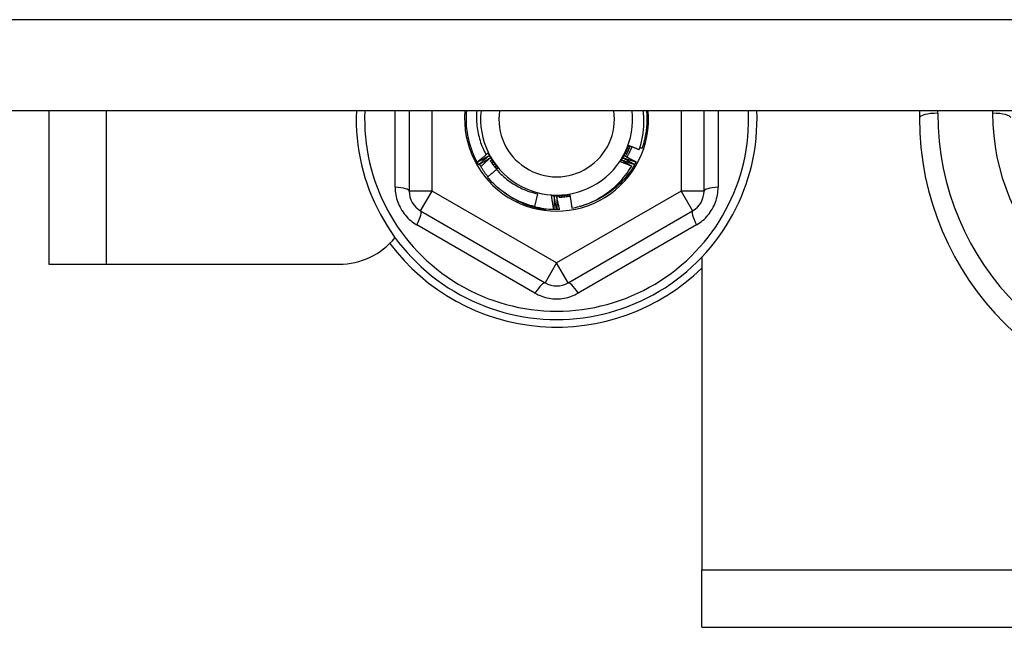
# Model space of a CAD drawing. Header units: inches. Extents: x 56.1 to 140.1, y 34.7 to 67.
# Tile 20 of 60: x 79 to 80.7, y 40.1 to 41.2. Entities that reach past the tile are written whole.
import ezdxf

# ---------------------------------------------------------------- set-up
doc = ezdxf.new("R2010")
doc.units = ezdxf.units.IN
doc.header["$MEASUREMENT"] = 0
doc.layers.add('Visible Edges(ANSI)', color=7, linetype='Continuous', lineweight=25)
doc.layers.add('Visible Tangent Edges(ANSI)', color=7, linetype='Continuous', lineweight=25)

msp = doc.modelspace()

# ---------------------------------------------------------------- linework, layer by layer
at = {"layer": 'Visible Edges(ANSI)'}
for p, q in [((97.1967, 41.0071), (75.5628, 41.0071)), ((79.0628, 41.0071), (79.0628, 40.7429)), ((79.6839, 41.0071), (79.6839, 40.869)), ((80.1917, 40.869), (80.1917, 41.0071)), ((80.5628, 41.0071), (80.5628, 40.9948)), ((79.8012, 40.9185), (79.801, 40.9188)), ((79.8037, 40.914), (79.8035, 40.9144)), ((80.0722, 40.9147), (80.072, 40.9143)), ((80.0747, 40.9192), (80.0745, 40.9188)), ((79.8347, 40.9067), (79.8357, 40.9079)), ((79.9051, 40.8641), (79.8995, 40.8421)), ((79.7035, 40.8349), (79.9181, 40.711)), ((79.9183, 40.8386), (79.9181, 40.8366)), ((79.9331, 40.8374), (79.9328, 40.8374)), ((79.9382, 40.8373), (79.9378, 40.8373)), ((79.9433, 40.8374), (79.9429, 40.8374)), ((79.9575, 40.711), (80.1721, 40.8349)), ((80.1878, 40.7549), (80.1878, 40.2169)), ((79.0628, 40.7429), (79.1618, 40.7429)), ((79.1618, 40.7429), (79.5628, 40.7429)), ((80.1878, 40.1179), (80.1878, 40.2169)), ((80.1878, 40.1179), (82.9378, 40.1179))]:
    msp.add_line(p, q, dxfattribs=at)
at = {"layer": 'Visible Edges(ANSI)', "flags": 128}
for points in [[(79.801, 40.9188), (79.7993, 40.9222), (79.7976, 40.9256), (79.796, 40.9291), (79.7944, 40.9326), (79.793, 40.9361), (79.7917, 40.9397), (79.7904, 40.9433), (79.7892, 40.9469), (79.7882, 40.9505), (79.7872, 40.9542), (79.7863, 40.9579), (79.7855, 40.9616), (79.7847, 40.9654), (79.7841, 40.9691), (79.7836, 40.9729), (79.7831, 40.9767), (79.7828, 40.9805), (79.7825, 40.9843), (79.7824, 40.9881), (79.7823, 40.9919), (79.7823, 40.9957), (79.7824, 40.9995), (79.7826, 41.0033), (79.7829, 41.0071)], [(79.8001, 41.0071), (79.7999, 41.0039), (79.7997, 41.0006), (79.7997, 40.9974), (79.7997, 40.9941), (79.7998, 40.9909), (79.8, 40.9876), (79.8002, 40.9844), (79.8006, 40.9812), (79.801, 40.9779), (79.8015, 40.9747), (79.802, 40.9715), (79.8027, 40.9683), (79.8034, 40.9651), (79.8042, 40.962), (79.805, 40.9589), (79.8059, 40.9558), (79.8069, 40.9527), (79.808, 40.9496), (79.8092, 40.9466), (79.8104, 40.9436), (79.8117, 40.9406), (79.813, 40.9377), (79.8145, 40.9347), (79.816, 40.9319)], [(80.0802, 40.9404), (80.0811, 40.9431), (80.0819, 40.9458), (80.0827, 40.9485), (80.0834, 40.9512), (80.0841, 40.954), (80.0847, 40.9567), (80.0853, 40.9595), (80.0858, 40.9623), (80.0863, 40.965), (80.0867, 40.9678), (80.0871, 40.9706), (80.0874, 40.9734), (80.0877, 40.9762), (80.0879, 40.979), (80.088, 40.9818), (80.0881, 40.9846), (80.0882, 40.9874), (80.0882, 40.9902), (80.0881, 40.9931), (80.088, 40.9959), (80.0879, 40.9987), (80.0877, 41.0015), (80.0874, 41.0043), (80.0871, 41.0071)], [(80.0927, 41.0071), (80.0929, 41.0044), (80.0931, 41.0017), (80.0932, 40.999), (80.0933, 40.9962), (80.0933, 40.9935), (80.0933, 40.9908), (80.0932, 40.9881), (80.0931, 40.9854), (80.093, 40.9827), (80.0928, 40.98), (80.0925, 40.9773), (80.0922, 40.9746), (80.0919, 40.9719), (80.0915, 40.9692), (80.0911, 40.9665), (80.0906, 40.9638), (80.09, 40.9612), (80.0895, 40.9585), (80.0888, 40.9559), (80.0882, 40.9532), (80.0875, 40.9506), (80.0867, 40.948), (80.0859, 40.9454), (80.085, 40.9428)], [(80.0475, 40.9195), (80.0481, 40.9207), (80.0486, 40.9218), (80.0492, 40.923), (80.0498, 40.9242), (80.0504, 40.9253), (80.051, 40.9265), (80.0516, 40.9277), (80.0522, 40.9288), (80.0528, 40.93), (80.0534, 40.9312), (80.054, 40.9324), (80.0546, 40.9335), (80.0552, 40.9347), (80.0558, 40.9359), (80.0564, 40.937), (80.057, 40.9382), (80.0576, 40.9394), (80.0582, 40.9406), (80.0588, 40.9417), (80.0594, 40.9429), (80.06, 40.9441), (80.0605, 40.9452), (80.0611, 40.9464), (80.0617, 40.9476)], [(80.0475, 40.9195), (80.0482, 40.9206), (80.0489, 40.9217), (80.0496, 40.9228), (80.0503, 40.9239), (80.051, 40.925), (80.0517, 40.9262), (80.0523, 40.9273), (80.053, 40.9285), (80.0536, 40.9296), (80.0542, 40.9308), (80.0548, 40.9319), (80.0554, 40.9331), (80.056, 40.9343), (80.0566, 40.9355), (80.0572, 40.9366), (80.0577, 40.9378), (80.0583, 40.939), (80.0588, 40.9402), (80.0593, 40.9415), (80.0598, 40.9427), (80.0603, 40.9439), (80.0608, 40.9451), (80.0613, 40.9463), (80.0617, 40.9476)], [(80.0617, 40.9476), (80.0625, 40.9473), (80.0633, 40.947), (80.064, 40.9467), (80.0648, 40.9464), (80.0656, 40.946), (80.0663, 40.9457), (80.0671, 40.9454), (80.0679, 40.9451), (80.0686, 40.9448), (80.0694, 40.9445), (80.0702, 40.9442), (80.0709, 40.9439), (80.0717, 40.9436), (80.0725, 40.9434), (80.0732, 40.9431), (80.074, 40.9428), (80.0748, 40.9425), (80.0756, 40.9422), (80.0763, 40.9419), (80.0771, 40.9416), (80.0779, 40.9413), (80.0786, 40.941), (80.0794, 40.9407), (80.0802, 40.9404)], [(79.801, 40.9188), (79.8018, 40.9195), (79.8025, 40.9201), (79.8032, 40.9207), (79.804, 40.9213), (79.8047, 40.9219), (79.8055, 40.9225), (79.8062, 40.9232), (79.807, 40.9238), (79.8077, 40.9244), (79.8084, 40.925), (79.8092, 40.9256), (79.8099, 40.9262), (79.8107, 40.9268), (79.8114, 40.9274), (79.8122, 40.928), (79.8129, 40.9286), (79.8137, 40.9292), (79.8144, 40.9298), (79.8152, 40.9304), (79.8159, 40.931), (79.8167, 40.9316), (79.8174, 40.9322), (79.8182, 40.9328), (79.8189, 40.9334)], [(79.816, 40.9319), (79.8161, 40.932), (79.8163, 40.9321), (79.8164, 40.9322), (79.8166, 40.9323), (79.8167, 40.9324), (79.8168, 40.9325), (79.817, 40.9326), (79.8171, 40.9328), (79.8173, 40.9329), (79.8174, 40.933), (79.8176, 40.9331), (79.8177, 40.9332), (79.8178, 40.9333), (79.818, 40.9334), (79.8181, 40.9335), (79.8183, 40.9337), (79.8184, 40.9338), (79.8186, 40.9339), (79.8187, 40.934), (79.8189, 40.9341), (79.819, 40.9342), (79.8191, 40.9343), (79.8193, 40.9344), (79.8194, 40.9346)], [(79.8189, 40.9334), (79.8188, 40.9334), (79.8187, 40.9333), (79.8186, 40.9332), (79.8185, 40.9332), (79.8183, 40.9331), (79.8182, 40.933), (79.8181, 40.933), (79.818, 40.9329), (79.8178, 40.9328), (79.8177, 40.9328), (79.8176, 40.9327), (79.8175, 40.9326), (79.8173, 40.9326), (79.8172, 40.9325), (79.8171, 40.9324), (79.817, 40.9324), (79.8169, 40.9323), (79.8167, 40.9322), (79.8166, 40.9322), (79.8165, 40.9321), (79.8164, 40.9321), (79.8162, 40.932), (79.8161, 40.9319), (79.816, 40.9319)], [(79.8194, 40.9346), (79.8201, 40.9335), (79.8209, 40.9324), (79.8216, 40.9313), (79.8223, 40.9302), (79.823, 40.9291), (79.8237, 40.928), (79.8244, 40.9269), (79.8252, 40.9258), (79.8259, 40.9247), (79.8266, 40.9236), (79.8273, 40.9225), (79.828, 40.9214), (79.8287, 40.9203), (79.8295, 40.9192), (79.8302, 40.9181), (79.8309, 40.917), (79.8316, 40.9159), (79.8323, 40.9148), (79.833, 40.9137), (79.8338, 40.9126), (79.8345, 40.9115), (79.8352, 40.9104), (79.8359, 40.9093), (79.8366, 40.9082)], [(79.8194, 40.9346), (79.82, 40.9334), (79.8206, 40.9322), (79.8212, 40.931), (79.8218, 40.9299), (79.8225, 40.9287), (79.8231, 40.9276), (79.8238, 40.9264), (79.8245, 40.9253), (79.8251, 40.9242), (79.8258, 40.9231), (79.8265, 40.922), (79.8272, 40.9209), (79.828, 40.9198), (79.8287, 40.9187), (79.8294, 40.9176), (79.8302, 40.9165), (79.831, 40.9154), (79.8317, 40.9144), (79.8325, 40.9133), (79.8333, 40.9123), (79.8341, 40.9112), (79.835, 40.9102), (79.8358, 40.9092), (79.8366, 40.9082)], [(80.0567, 40.9335), (80.0568, 40.9335), (80.0568, 40.9335), (80.0569, 40.9334), (80.057, 40.9334), (80.0571, 40.9333), (80.0571, 40.9333), (80.0572, 40.9333), (80.0573, 40.9332), (80.0574, 40.9332), (80.0574, 40.9332), (80.0575, 40.9331), (80.0576, 40.9331), (80.0577, 40.9331), (80.0577, 40.933), (80.0578, 40.933), (80.0579, 40.933), (80.058, 40.9329), (80.058, 40.9329), (80.0581, 40.9329), (80.0582, 40.9328), (80.0583, 40.9328), (80.0583, 40.9328), (80.0584, 40.9327), (80.0585, 40.9327)], [(80.0586, 40.933), (80.0586, 40.933), (80.0585, 40.9331), (80.0584, 40.9331), (80.0583, 40.9331), (80.0582, 40.9331), (80.0581, 40.9331), (80.0581, 40.9332), (80.058, 40.9332), (80.0579, 40.9332), (80.0578, 40.9332), (80.0577, 40.9332), (80.0577, 40.9333), (80.0576, 40.9333), (80.0575, 40.9333), (80.0574, 40.9333), (80.0573, 40.9333), (80.0573, 40.9334), (80.0572, 40.9334), (80.0571, 40.9334), (80.057, 40.9334), (80.0569, 40.9335), (80.0569, 40.9335), (80.0568, 40.9335), (80.0567, 40.9335)], [(80.0584, 40.9326), (80.0587, 40.9331), (80.059, 40.9337), (80.0593, 40.9343), (80.0595, 40.9348), (80.0598, 40.9354), (80.0601, 40.936), (80.0603, 40.9366), (80.0606, 40.9371), (80.0609, 40.9377), (80.0611, 40.9383), (80.0614, 40.9389), (80.0616, 40.9395), (80.0619, 40.94), (80.0621, 40.9406), (80.0624, 40.9412), (80.0626, 40.9418), (80.0628, 40.9424), (80.0631, 40.943), (80.0633, 40.9435), (80.0635, 40.9441), (80.0638, 40.9447), (80.064, 40.9453), (80.0642, 40.9459), (80.0644, 40.9465)], [(80.0586, 40.9375), (80.0587, 40.9374), (80.0587, 40.9374), (80.0588, 40.9374), (80.0589, 40.9373), (80.059, 40.9373), (80.059, 40.9373), (80.0591, 40.9372), (80.0592, 40.9372), (80.0593, 40.9372), (80.0593, 40.9371), (80.0594, 40.9371), (80.0595, 40.9371), (80.0596, 40.937), (80.0596, 40.937), (80.0597, 40.937), (80.0598, 40.937), (80.0599, 40.9369), (80.0599, 40.9369), (80.06, 40.9369), (80.0601, 40.9368), (80.0602, 40.9368), (80.0602, 40.9368), (80.0603, 40.9367), (80.0604, 40.9367)], [(80.0605, 40.937), (80.0605, 40.937), (80.0604, 40.9371), (80.0603, 40.9371), (80.0602, 40.9371), (80.0601, 40.9371), (80.06, 40.9371), (80.06, 40.9371), (80.0599, 40.9372), (80.0598, 40.9372), (80.0597, 40.9372), (80.0596, 40.9372), (80.0596, 40.9372), (80.0595, 40.9373), (80.0594, 40.9373), (80.0593, 40.9373), (80.0592, 40.9373), (80.0591, 40.9373), (80.0591, 40.9374), (80.059, 40.9374), (80.0589, 40.9374), (80.0588, 40.9374), (80.0587, 40.9374), (80.0587, 40.9374), (80.0586, 40.9375)], [(80.0675, 40.9453), (80.0672, 40.9445), (80.0669, 40.9438), (80.0665, 40.943), (80.0662, 40.9423), (80.0659, 40.9415), (80.0656, 40.9407), (80.0652, 40.94), (80.0649, 40.9392), (80.0645, 40.9385), (80.0642, 40.9377), (80.0638, 40.937), (80.0635, 40.9363), (80.0631, 40.9355), (80.0628, 40.9348), (80.0624, 40.934), (80.062, 40.9333), (80.0616, 40.9326), (80.0612, 40.9319), (80.0609, 40.9311), (80.0605, 40.9304), (80.0601, 40.9297), (80.0597, 40.929), (80.0593, 40.9282), (80.0589, 40.9275)], [(80.0603, 40.9415), (80.0604, 40.9414), (80.0605, 40.9414), (80.0606, 40.9414), (80.0606, 40.9414), (80.0607, 40.9413), (80.0608, 40.9413), (80.0609, 40.9413), (80.0609, 40.9412), (80.061, 40.9412), (80.0611, 40.9412), (80.0612, 40.9411), (80.0613, 40.9411), (80.0613, 40.9411), (80.0614, 40.9411), (80.0615, 40.941), (80.0616, 40.941), (80.0616, 40.941), (80.0617, 40.9409), (80.0618, 40.9409), (80.0619, 40.9409), (80.0619, 40.9409), (80.062, 40.9408), (80.0621, 40.9408), (80.0622, 40.9408)], [(80.0623, 40.9411), (80.0622, 40.9411), (80.0621, 40.9411), (80.0621, 40.9411), (80.062, 40.9412), (80.0619, 40.9412), (80.0618, 40.9412), (80.0617, 40.9412), (80.0617, 40.9412), (80.0616, 40.9412), (80.0615, 40.9412), (80.0614, 40.9413), (80.0613, 40.9413), (80.0612, 40.9413), (80.0612, 40.9413), (80.0611, 40.9413), (80.061, 40.9413), (80.0609, 40.9414), (80.0608, 40.9414), (80.0607, 40.9414), (80.0607, 40.9414), (80.0606, 40.9414), (80.0605, 40.9414), (80.0604, 40.9415), (80.0603, 40.9415)], [(80.062, 40.9455), (80.062, 40.9455), (80.0621, 40.9455), (80.0622, 40.9455), (80.0623, 40.9454), (80.0623, 40.9454), (80.0624, 40.9454), (80.0625, 40.9453), (80.0626, 40.9453), (80.0627, 40.9453), (80.0627, 40.9453), (80.0628, 40.9452), (80.0629, 40.9452), (80.063, 40.9452), (80.063, 40.9452), (80.0631, 40.9451), (80.0632, 40.9451), (80.0633, 40.9451), (80.0634, 40.945), (80.0634, 40.945), (80.0635, 40.945), (80.0636, 40.945), (80.0637, 40.9449), (80.0637, 40.9449), (80.0638, 40.9449)], [(80.0639, 40.9452), (80.0639, 40.9452), (80.0638, 40.9452), (80.0637, 40.9453), (80.0636, 40.9453), (80.0635, 40.9453), (80.0634, 40.9453), (80.0634, 40.9453), (80.0633, 40.9453), (80.0632, 40.9453), (80.0631, 40.9453), (80.063, 40.9454), (80.063, 40.9454), (80.0629, 40.9454), (80.0628, 40.9454), (80.0627, 40.9454), (80.0626, 40.9454), (80.0625, 40.9454), (80.0625, 40.9455), (80.0624, 40.9455), (80.0623, 40.9455), (80.0622, 40.9455), (80.0621, 40.9455), (80.062, 40.9455), (80.062, 40.9455)], [(80.0814, 40.9441), (80.0815, 40.944), (80.0817, 40.944), (80.0818, 40.9439), (80.082, 40.9439), (80.0821, 40.9438), (80.0823, 40.9438), (80.0824, 40.9437), (80.0826, 40.9437), (80.0828, 40.9436), (80.0829, 40.9436), (80.0831, 40.9435), (80.0832, 40.9435), (80.0834, 40.9434), (80.0835, 40.9434), (80.0837, 40.9433), (80.0838, 40.9433), (80.084, 40.9432), (80.0841, 40.9431), (80.0843, 40.9431), (80.0844, 40.943), (80.0846, 40.943), (80.0847, 40.9429), (80.0849, 40.9429), (80.085, 40.9428)], [(79.821, 40.9296), (79.8202, 40.9291), (79.8193, 40.9286), (79.8185, 40.9281), (79.8177, 40.9277), (79.8169, 40.9272), (79.8161, 40.9267), (79.8152, 40.9263), (79.8144, 40.9258), (79.8136, 40.9253), (79.8128, 40.9249), (79.812, 40.9244), (79.8111, 40.9239), (79.8103, 40.9235), (79.8095, 40.923), (79.8087, 40.9226), (79.8078, 40.9221), (79.807, 40.9217), (79.8062, 40.9212), (79.8054, 40.9207), (79.8045, 40.9203), (79.8037, 40.9198), (79.8029, 40.9194), (79.8021, 40.9189), (79.8012, 40.9185)], [(79.8035, 40.9144), (79.8034, 40.9146), (79.8033, 40.9147), (79.8032, 40.9149), (79.8031, 40.9151), (79.803, 40.9152), (79.8029, 40.9154), (79.8028, 40.9156), (79.8028, 40.9157), (79.8027, 40.9159), (79.8026, 40.9161), (79.8025, 40.9163), (79.8024, 40.9164), (79.8023, 40.9166), (79.8022, 40.9168), (79.8021, 40.9169), (79.802, 40.9171), (79.8019, 40.9173), (79.8018, 40.9175), (79.8017, 40.9176), (79.8016, 40.9178), (79.8015, 40.918), (79.8014, 40.9181), (79.8013, 40.9183), (79.8012, 40.9185)], [(79.8035, 40.9144), (79.8043, 40.915), (79.805, 40.9157), (79.8057, 40.9163), (79.8064, 40.9169), (79.8071, 40.9176), (79.8079, 40.9182), (79.8086, 40.9189), (79.8093, 40.9195), (79.81, 40.9201), (79.8107, 40.9208), (79.8115, 40.9214), (79.8122, 40.922), (79.8129, 40.9227), (79.8136, 40.9233), (79.8144, 40.9239), (79.8151, 40.9246), (79.8158, 40.9252), (79.8166, 40.9258), (79.8173, 40.9264), (79.818, 40.9271), (79.8188, 40.9277), (79.8195, 40.9283), (79.8202, 40.9289), (79.821, 40.9296)], [(79.8231, 40.9257), (79.8223, 40.9252), (79.8215, 40.9247), (79.8207, 40.9243), (79.8199, 40.9238), (79.8191, 40.9233), (79.8183, 40.9228), (79.8175, 40.9223), (79.8167, 40.9218), (79.8159, 40.9213), (79.8151, 40.9208), (79.8143, 40.9203), (79.8135, 40.9198), (79.8127, 40.9193), (79.8119, 40.9188), (79.8111, 40.9184), (79.8102, 40.9179), (79.8094, 40.9174), (79.8086, 40.9169), (79.8078, 40.9164), (79.807, 40.9159), (79.8062, 40.9155), (79.8054, 40.915), (79.8046, 40.9145), (79.8037, 40.914)], [(79.8194, 40.8936), (79.8187, 40.8944), (79.8181, 40.8952), (79.8174, 40.8961), (79.8168, 40.8969), (79.8161, 40.8978), (79.8155, 40.8987), (79.8149, 40.8995), (79.8142, 40.9004), (79.8136, 40.9013), (79.813, 40.9022), (79.8124, 40.903), (79.8118, 40.9039), (79.8112, 40.9048), (79.8106, 40.9057), (79.8101, 40.9066), (79.8095, 40.9075), (79.8089, 40.9084), (79.8084, 40.9093), (79.8078, 40.9102), (79.8073, 40.9112), (79.8067, 40.9121), (79.8062, 40.913), (79.8057, 40.9139), (79.8051, 40.9149)], [(79.8073, 40.9111), (79.808, 40.9117), (79.8086, 40.9123), (79.8093, 40.9129), (79.8099, 40.9136), (79.8106, 40.9142), (79.8112, 40.9148), (79.8119, 40.9154), (79.8125, 40.916), (79.8132, 40.9166), (79.8138, 40.9172), (79.8145, 40.9179), (79.8152, 40.9185), (79.8158, 40.9191), (79.8165, 40.9197), (79.8171, 40.9203), (79.8178, 40.9209), (79.8185, 40.9215), (79.8191, 40.9221), (79.8198, 40.9227), (79.8205, 40.9233), (79.8211, 40.9239), (79.8218, 40.9245), (79.8224, 40.9251), (79.8231, 40.9257)], [(79.8237, 40.921), (79.8241, 40.9204), (79.8245, 40.9198), (79.8249, 40.9191), (79.8253, 40.9185), (79.8257, 40.9179), (79.8262, 40.9172), (79.8266, 40.9166), (79.827, 40.916), (79.8274, 40.9154), (79.8279, 40.9147), (79.8283, 40.9141), (79.8288, 40.9135), (79.8292, 40.9129), (79.8297, 40.9123), (79.8301, 40.9117), (79.8306, 40.9111), (79.831, 40.9105), (79.8315, 40.9099), (79.832, 40.9093), (79.8324, 40.9087), (79.8329, 40.9081), (79.8334, 40.9075), (79.8339, 40.907), (79.8343, 40.9064)], [(79.8254, 40.922), (79.8253, 40.922), (79.8253, 40.9219), (79.8252, 40.9219), (79.8251, 40.9218), (79.825, 40.9218), (79.825, 40.9217), (79.8249, 40.9217), (79.8248, 40.9216), (79.8248, 40.9216), (79.8247, 40.9216), (79.8246, 40.9215), (79.8246, 40.9215), (79.8245, 40.9214), (79.8244, 40.9214), (79.8244, 40.9213), (79.8243, 40.9213), (79.8242, 40.9212), (79.8242, 40.9212), (79.8241, 40.9211), (79.824, 40.9211), (79.824, 40.921), (79.8239, 40.921), (79.8238, 40.921), (79.8238, 40.9209)], [(79.8239, 40.9206), (79.824, 40.9207), (79.8241, 40.9207), (79.8241, 40.9208), (79.8242, 40.9208), (79.8242, 40.9209), (79.8243, 40.921), (79.8244, 40.921), (79.8244, 40.9211), (79.8245, 40.9211), (79.8245, 40.9212), (79.8246, 40.9213), (79.8247, 40.9213), (79.8247, 40.9214), (79.8248, 40.9214), (79.8248, 40.9215), (79.8249, 40.9215), (79.825, 40.9216), (79.825, 40.9217), (79.8251, 40.9217), (79.8251, 40.9218), (79.8252, 40.9218), (79.8253, 40.9219), (79.8253, 40.922), (79.8254, 40.922)], [(79.8278, 40.9183), (79.8277, 40.9183), (79.8276, 40.9183), (79.8276, 40.9182), (79.8275, 40.9182), (79.8274, 40.9181), (79.8274, 40.9181), (79.8273, 40.918), (79.8272, 40.918), (79.8272, 40.9179), (79.8271, 40.9179), (79.827, 40.9178), (79.827, 40.9178), (79.8269, 40.9177), (79.8268, 40.9177), (79.8268, 40.9176), (79.8267, 40.9176), (79.8266, 40.9175), (79.8266, 40.9175), (79.8265, 40.9174), (79.8264, 40.9174), (79.8264, 40.9173), (79.8263, 40.9173), (79.8262, 40.9172), (79.8262, 40.9172)], [(79.8264, 40.9169), (79.8264, 40.917), (79.8265, 40.917), (79.8266, 40.9171), (79.8266, 40.9171), (79.8267, 40.9172), (79.8267, 40.9173), (79.8268, 40.9173), (79.8268, 40.9174), (79.8269, 40.9174), (79.827, 40.9175), (79.827, 40.9176), (79.8271, 40.9176), (79.8271, 40.9177), (79.8272, 40.9177), (79.8273, 40.9178), (79.8273, 40.9179), (79.8274, 40.9179), (79.8274, 40.918), (79.8275, 40.918), (79.8275, 40.9181), (79.8276, 40.9182), (79.8277, 40.9182), (79.8277, 40.9183), (79.8278, 40.9183)], [(79.8303, 40.9148), (79.8302, 40.9147), (79.8302, 40.9147), (79.8301, 40.9146), (79.83, 40.9146), (79.83, 40.9145), (79.8299, 40.9145), (79.8298, 40.9144), (79.8298, 40.9144), (79.8297, 40.9143), (79.8296, 40.9143), (79.8296, 40.9142), (79.8295, 40.9142), (79.8294, 40.9141), (79.8294, 40.9141), (79.8293, 40.914), (79.8293, 40.914), (79.8292, 40.9139), (79.8291, 40.9139), (79.8291, 40.9138), (79.829, 40.9138), (79.8289, 40.9137), (79.8289, 40.9137), (79.8288, 40.9136), (79.8287, 40.9136)], [(79.8289, 40.9133), (79.829, 40.9133), (79.8291, 40.9134), (79.8291, 40.9135), (79.8292, 40.9135), (79.8292, 40.9136), (79.8293, 40.9137), (79.8293, 40.9137), (79.8294, 40.9138), (79.8294, 40.9138), (79.8295, 40.9139), (79.8296, 40.914), (79.8296, 40.914), (79.8297, 40.9141), (79.8297, 40.9141), (79.8298, 40.9142), (79.8298, 40.9143), (79.8299, 40.9143), (79.83, 40.9144), (79.83, 40.9145), (79.8301, 40.9145), (79.8301, 40.9146), (79.8302, 40.9146), (79.8302, 40.9147), (79.8303, 40.9148)], [(80.072, 40.9143), (80.0694, 40.91), (80.0666, 40.9057), (80.0637, 40.9015), (80.0606, 40.8974), (80.0574, 40.8935), (80.0541, 40.8896), (80.0506, 40.8858), (80.0471, 40.8822), (80.0434, 40.8787), (80.0396, 40.8753), (80.0356, 40.872), (80.0316, 40.8688), (80.0275, 40.8658), (80.0233, 40.8629), (80.019, 40.8602), (80.0146, 40.8576), (80.0101, 40.8552), (80.0055, 40.8529), (80.0009, 40.8507), (79.9962, 40.8487), (79.9915, 40.8469), (79.9866, 40.8452), (79.9818, 40.8437), (79.9769, 40.8423)], [(80.0671, 40.9119), (80.0663, 40.9122), (80.0654, 40.9125), (80.0646, 40.9128), (80.0638, 40.9131), (80.063, 40.9134), (80.0622, 40.9137), (80.0613, 40.914), (80.0605, 40.9144), (80.0597, 40.9147), (80.0589, 40.915), (80.0581, 40.9153), (80.0572, 40.9156), (80.0564, 40.9159), (80.0556, 40.9163), (80.0548, 40.9166), (80.054, 40.9169), (80.0532, 40.9172), (80.0524, 40.9175), (80.0515, 40.9179), (80.0507, 40.9182), (80.0499, 40.9185), (80.0491, 40.9188), (80.0483, 40.9192), (80.0475, 40.9195)], [(80.0503, 40.9221), (80.051, 40.9217), (80.0517, 40.9213), (80.0524, 40.9208), (80.0531, 40.9204), (80.0538, 40.92), (80.0545, 40.9196), (80.0552, 40.9192), (80.0559, 40.9187), (80.0566, 40.9183), (80.0573, 40.9179), (80.058, 40.9175), (80.0587, 40.917), (80.0594, 40.9166), (80.0601, 40.9162), (80.0608, 40.9158), (80.0615, 40.9153), (80.0622, 40.9149), (80.0629, 40.9145), (80.0636, 40.914), (80.0643, 40.9136), (80.065, 40.9132), (80.0657, 40.9128), (80.0664, 40.9123), (80.0671, 40.9119)], [(80.072, 40.9143), (80.0711, 40.9146), (80.0702, 40.915), (80.0693, 40.9153), (80.0684, 40.9156), (80.0675, 40.9159), (80.0666, 40.9162), (80.0657, 40.9165), (80.0648, 40.9168), (80.0638, 40.9172), (80.0629, 40.9175), (80.062, 40.9178), (80.0611, 40.9181), (80.0602, 40.9185), (80.0593, 40.9188), (80.0584, 40.9191), (80.0575, 40.9194), (80.0566, 40.9198), (80.0557, 40.9201), (80.0548, 40.9204), (80.0539, 40.9207), (80.053, 40.9211), (80.0521, 40.9214), (80.0512, 40.9218), (80.0503, 40.9221)], [(80.0525, 40.9258), (80.0534, 40.9254), (80.0542, 40.9249), (80.055, 40.9245), (80.0558, 40.924), (80.0567, 40.9236), (80.0575, 40.9231), (80.0583, 40.9226), (80.0591, 40.9222), (80.06, 40.9217), (80.0608, 40.9213), (80.0616, 40.9208), (80.0624, 40.9203), (80.0632, 40.9199), (80.0641, 40.9194), (80.0649, 40.9189), (80.0657, 40.9185), (80.0665, 40.918), (80.0673, 40.9175), (80.0682, 40.9171), (80.069, 40.9166), (80.0698, 40.9161), (80.0706, 40.9156), (80.0714, 40.9152), (80.0722, 40.9147)], [(80.0745, 40.9188), (80.0736, 40.9191), (80.0727, 40.9194), (80.0718, 40.9196), (80.0709, 40.9199), (80.0699, 40.9202), (80.069, 40.9205), (80.0681, 40.9208), (80.0672, 40.9211), (80.0663, 40.9214), (80.0653, 40.9216), (80.0644, 40.9219), (80.0635, 40.9222), (80.0626, 40.9225), (80.0617, 40.9228), (80.0608, 40.9231), (80.0598, 40.9234), (80.0589, 40.9237), (80.058, 40.924), (80.0571, 40.9243), (80.0562, 40.9246), (80.0553, 40.9249), (80.0544, 40.9252), (80.0534, 40.9255), (80.0525, 40.9258)], [(80.0547, 40.9296), (80.0555, 40.9292), (80.0564, 40.9288), (80.0572, 40.9284), (80.058, 40.9279), (80.0589, 40.9275), (80.0597, 40.9271), (80.0606, 40.9266), (80.0614, 40.9262), (80.0622, 40.9258), (80.0631, 40.9253), (80.0639, 40.9249), (80.0647, 40.9245), (80.0656, 40.924), (80.0664, 40.9236), (80.0673, 40.9232), (80.0681, 40.9227), (80.0689, 40.9223), (80.0698, 40.9218), (80.0706, 40.9214), (80.0714, 40.9209), (80.0722, 40.9205), (80.0731, 40.9201), (80.0739, 40.9196), (80.0747, 40.9192)], [(80.0593, 40.9283), (80.0591, 40.9283), (80.0589, 40.9284), (80.0587, 40.9284), (80.0585, 40.9285), (80.0583, 40.9286), (80.0581, 40.9286), (80.0579, 40.9287), (80.0577, 40.9287), (80.0576, 40.9288), (80.0574, 40.9288), (80.0572, 40.9289), (80.057, 40.929), (80.0568, 40.929), (80.0566, 40.9291), (80.0564, 40.9291), (80.0562, 40.9292), (80.056, 40.9292), (80.0558, 40.9293), (80.0556, 40.9294), (80.0554, 40.9294), (80.0552, 40.9295), (80.0551, 40.9295), (80.0549, 40.9296), (80.0547, 40.9296)], [(80.0745, 40.9188), (80.0745, 40.9186), (80.0744, 40.9185), (80.0743, 40.9183), (80.0742, 40.9181), (80.0741, 40.9179), (80.074, 40.9178), (80.0739, 40.9176), (80.0738, 40.9174), (80.0737, 40.9173), (80.0736, 40.9171), (80.0735, 40.9169), (80.0734, 40.9167), (80.0733, 40.9166), (80.0732, 40.9164), (80.0731, 40.9162), (80.073, 40.9161), (80.0729, 40.9159), (80.0728, 40.9157), (80.0727, 40.9155), (80.0726, 40.9154), (80.0725, 40.9152), (80.0724, 40.915), (80.0723, 40.9149), (80.0722, 40.9147)], [(79.8343, 40.9057), (79.8336, 40.9052), (79.8329, 40.9047), (79.8323, 40.9042), (79.8316, 40.9036), (79.831, 40.9031), (79.8303, 40.9026), (79.8297, 40.9021), (79.829, 40.9015), (79.8284, 40.901), (79.8277, 40.9005), (79.8271, 40.8999), (79.8264, 40.8994), (79.8258, 40.8989), (79.8251, 40.8983), (79.8245, 40.8978), (79.8238, 40.8972), (79.8232, 40.8967), (79.8225, 40.8962), (79.8219, 40.8956), (79.8212, 40.8951), (79.8206, 40.8946), (79.8199, 40.894), (79.8193, 40.8935), (79.8186, 40.8929)], [(79.8329, 40.9113), (79.8329, 40.9112), (79.8328, 40.9112), (79.8327, 40.9111), (79.8327, 40.9111), (79.8326, 40.911), (79.8325, 40.911), (79.8325, 40.9109), (79.8324, 40.9109), (79.8324, 40.9108), (79.8323, 40.9107), (79.8322, 40.9107), (79.8322, 40.9106), (79.8321, 40.9106), (79.832, 40.9105), (79.832, 40.9105), (79.8319, 40.9104), (79.8318, 40.9104), (79.8318, 40.9103), (79.8317, 40.9103), (79.8317, 40.9102), (79.8316, 40.9102), (79.8315, 40.9101), (79.8315, 40.9101), (79.8314, 40.91)], [(79.8316, 40.9097), (79.8317, 40.9098), (79.8317, 40.9099), (79.8318, 40.9099), (79.8318, 40.91), (79.8319, 40.9101), (79.8319, 40.9101), (79.832, 40.9102), (79.8321, 40.9102), (79.8321, 40.9103), (79.8322, 40.9104), (79.8322, 40.9104), (79.8323, 40.9105), (79.8323, 40.9106), (79.8324, 40.9106), (79.8324, 40.9107), (79.8325, 40.9108), (79.8325, 40.9108), (79.8326, 40.9109), (79.8326, 40.911), (79.8327, 40.911), (79.8328, 40.9111), (79.8328, 40.9111), (79.8329, 40.9112), (79.8329, 40.9113)], [(79.8366, 40.9082), (79.8365, 40.9081), (79.8364, 40.908), (79.8363, 40.9079), (79.8362, 40.9078), (79.8361, 40.9077), (79.836, 40.9076), (79.8358, 40.9076), (79.8357, 40.9075), (79.8356, 40.9074), (79.8355, 40.9073), (79.8354, 40.9072), (79.8353, 40.9071), (79.8352, 40.907), (79.8351, 40.9069), (79.835, 40.9069), (79.8348, 40.9068), (79.8347, 40.9067), (79.8346, 40.9066), (79.8345, 40.9065), (79.8344, 40.9064), (79.8343, 40.9063), (79.8342, 40.9062), (79.8341, 40.9062), (79.834, 40.9061)], [(79.834, 40.9061), (79.8363, 40.9035), (79.8387, 40.901), (79.8412, 40.8985), (79.8437, 40.8961), (79.8463, 40.8938), (79.849, 40.8915), (79.8517, 40.8893), (79.8545, 40.8872), (79.8574, 40.8852), (79.8603, 40.8832), (79.8632, 40.8813), (79.8662, 40.8795), (79.8692, 40.8777), (79.8723, 40.8761), (79.8754, 40.8745), (79.8786, 40.873), (79.8818, 40.8716), (79.885, 40.8702), (79.8883, 40.869), (79.8916, 40.8678), (79.8949, 40.8668), (79.8983, 40.8658), (79.9017, 40.8649), (79.9051, 40.8641)], [(79.8357, 40.9079), (79.8356, 40.9078), (79.8355, 40.9078), (79.8355, 40.9077), (79.8354, 40.9076), (79.8354, 40.9076), (79.8353, 40.9075), (79.8352, 40.9075), (79.8352, 40.9074), (79.8351, 40.9074), (79.835, 40.9073), (79.835, 40.9073), (79.8349, 40.9072), (79.8349, 40.9072), (79.8348, 40.9071), (79.8347, 40.907), (79.8347, 40.907), (79.8346, 40.9069), (79.8346, 40.9069), (79.8345, 40.9068), (79.8344, 40.9068), (79.8344, 40.9067), (79.8343, 40.9067), (79.8342, 40.9066), (79.8342, 40.9066)], [(79.9769, 40.8423), (79.9815, 40.8437), (79.9861, 40.8453), (79.9907, 40.847), (79.9951, 40.8488), (79.9996, 40.8508), (80.004, 40.8529), (80.0083, 40.8552), (80.0125, 40.8576), (80.0167, 40.8601), (80.0208, 40.8628), (80.0247, 40.8656), (80.0286, 40.8685), (80.0324, 40.8715), (80.0362, 40.8746), (80.0398, 40.8779), (80.0432, 40.8813), (80.0466, 40.8847), (80.0499, 40.8883), (80.0531, 40.892), (80.0561, 40.8958), (80.0591, 40.8997), (80.0619, 40.9037), (80.0645, 40.9077), (80.0671, 40.9119)], [(79.8995, 40.8421), (79.8956, 40.8432), (79.8917, 40.8443), (79.8879, 40.8456), (79.8841, 40.8469), (79.8803, 40.8484), (79.8765, 40.8499), (79.8728, 40.8516), (79.8692, 40.8533), (79.8656, 40.8551), (79.862, 40.857), (79.8585, 40.8591), (79.8551, 40.8612), (79.8517, 40.8634), (79.8483, 40.8656), (79.8451, 40.868), (79.8418, 40.8705), (79.8387, 40.873), (79.8356, 40.8756), (79.8326, 40.8783), (79.8297, 40.8811), (79.8268, 40.8839), (79.824, 40.8869), (79.8213, 40.8899), (79.8186, 40.8929)], [(79.9181, 40.8366), (79.9149, 40.8372), (79.9117, 40.8377), (79.9085, 40.8384), (79.9053, 40.8391), (79.9022, 40.8399), (79.899, 40.8407), (79.8959, 40.8417), (79.8928, 40.8426), (79.8898, 40.8437), (79.8867, 40.8448), (79.8837, 40.8459), (79.8807, 40.8472), (79.8777, 40.8484), (79.8748, 40.8498), (79.8718, 40.8512), (79.869, 40.8527), (79.8661, 40.8542), (79.8633, 40.8558), (79.8605, 40.8575), (79.8577, 40.8592), (79.855, 40.861), (79.8523, 40.8628), (79.8496, 40.8647), (79.847, 40.8666)], [(79.9291, 40.8612), (79.9304, 40.8613), (79.9317, 40.8613), (79.933, 40.8614), (79.9343, 40.8615), (79.9356, 40.8616), (79.9369, 40.8616), (79.9383, 40.8617), (79.9396, 40.8618), (79.9409, 40.8618), (79.9422, 40.8619), (79.9435, 40.862), (79.9448, 40.862), (79.9461, 40.8621), (79.9475, 40.8622), (79.9488, 40.8623), (79.9501, 40.8623), (79.9514, 40.8624), (79.9527, 40.8625), (79.954, 40.8625), (79.9553, 40.8626), (79.9566, 40.8627), (79.9579, 40.8627), (79.9592, 40.8628), (79.9605, 40.8629)], [(79.9291, 40.8612), (79.9304, 40.8611), (79.9317, 40.8611), (79.933, 40.861), (79.9344, 40.861), (79.9357, 40.8609), (79.937, 40.8609), (79.9383, 40.8609), (79.9396, 40.8609), (79.9409, 40.8609), (79.9422, 40.861), (79.9436, 40.861), (79.9449, 40.8611), (79.9462, 40.8612), (79.9475, 40.8613), (79.9488, 40.8614), (79.9501, 40.8615), (79.9514, 40.8616), (79.9527, 40.8618), (79.954, 40.8619), (79.9553, 40.8621), (79.9567, 40.8623), (79.958, 40.8625), (79.9593, 40.8627), (79.9605, 40.8629)], [(79.9605, 40.8629), (79.9607, 40.8619), (79.9608, 40.8609), (79.961, 40.86), (79.9611, 40.859), (79.9613, 40.858), (79.9614, 40.8571), (79.9616, 40.8561), (79.9617, 40.8551), (79.9618, 40.8541), (79.962, 40.8532), (79.9622, 40.8522), (79.9623, 40.8512), (79.9625, 40.8503), (79.9626, 40.8493), (79.9628, 40.8483), (79.9629, 40.8474), (79.9631, 40.8464), (79.9633, 40.8454), (79.9634, 40.8444), (79.9636, 40.8435), (79.9637, 40.8425), (79.9639, 40.8415), (79.9641, 40.8406), (79.9643, 40.8396)], [(79.9328, 40.8374), (79.9327, 40.8384), (79.9325, 40.8394), (79.9323, 40.8404), (79.9322, 40.8414), (79.932, 40.8424), (79.9318, 40.8434), (79.9317, 40.8443), (79.9315, 40.8453), (79.9313, 40.8463), (79.9312, 40.8473), (79.931, 40.8483), (79.9309, 40.8493), (79.9307, 40.8503), (79.9306, 40.8513), (79.9304, 40.8523), (79.9303, 40.8533), (79.9301, 40.8543), (79.93, 40.8552), (79.9298, 40.8562), (79.9297, 40.8572), (79.9295, 40.8582), (79.9294, 40.8592), (79.9292, 40.8602), (79.9291, 40.8612)], [(79.9335, 40.8601), (79.9335, 40.8591), (79.9335, 40.8582), (79.9335, 40.8572), (79.9335, 40.8563), (79.9334, 40.8553), (79.9334, 40.8544), (79.9334, 40.8534), (79.9334, 40.8525), (79.9334, 40.8516), (79.9334, 40.8506), (79.9334, 40.8497), (79.9334, 40.8487), (79.9333, 40.8478), (79.9333, 40.8468), (79.9333, 40.8459), (79.9333, 40.845), (79.9333, 40.844), (79.9332, 40.8431), (79.9332, 40.8421), (79.9332, 40.8412), (79.9332, 40.8402), (79.9331, 40.8393), (79.9331, 40.8384), (79.9331, 40.8374)], [(79.9378, 40.8373), (79.9376, 40.8383), (79.9374, 40.8392), (79.9372, 40.8402), (79.937, 40.8411), (79.9368, 40.8421), (79.9366, 40.843), (79.9364, 40.8439), (79.9363, 40.8449), (79.9361, 40.8458), (79.9359, 40.8468), (79.9357, 40.8477), (79.9355, 40.8487), (79.9354, 40.8496), (79.9352, 40.8506), (79.935, 40.8515), (79.9348, 40.8525), (79.9347, 40.8534), (79.9345, 40.8544), (79.9343, 40.8553), (79.9341, 40.8563), (79.934, 40.8572), (79.9338, 40.8582), (79.9336, 40.8591), (79.9335, 40.8601)], [(79.9378, 40.86), (79.9379, 40.859), (79.9379, 40.8581), (79.9379, 40.8572), (79.9379, 40.8562), (79.938, 40.8553), (79.938, 40.8543), (79.938, 40.8534), (79.938, 40.8524), (79.9381, 40.8515), (79.9381, 40.8506), (79.9381, 40.8496), (79.9381, 40.8487), (79.9381, 40.8477), (79.9381, 40.8468), (79.9381, 40.8458), (79.9381, 40.8449), (79.9382, 40.8439), (79.9382, 40.843), (79.9382, 40.8421), (79.9382, 40.8411), (79.9382, 40.8402), (79.9382, 40.8392), (79.9382, 40.8383), (79.9382, 40.8373)], [(79.9429, 40.8374), (79.9427, 40.8384), (79.9424, 40.8393), (79.9422, 40.8402), (79.942, 40.8412), (79.9418, 40.8421), (79.9416, 40.843), (79.9414, 40.844), (79.9411, 40.8449), (79.9409, 40.8459), (79.9407, 40.8468), (79.9405, 40.8477), (79.9403, 40.8487), (79.9401, 40.8496), (79.9399, 40.8506), (79.9397, 40.8515), (79.9395, 40.8524), (79.9392, 40.8534), (79.939, 40.8543), (79.9388, 40.8553), (79.9386, 40.8562), (79.9384, 40.8572), (79.9382, 40.8581), (79.938, 40.859), (79.9378, 40.86)], [(79.9422, 40.8601), (79.9422, 40.86), (79.9422, 40.8599), (79.9422, 40.8598), (79.9422, 40.8597), (79.9422, 40.8596), (79.9422, 40.8596), (79.9423, 40.8595), (79.9423, 40.8594), (79.9423, 40.8593), (79.9423, 40.8592), (79.9423, 40.8592), (79.9423, 40.8591), (79.9423, 40.859), (79.9423, 40.8589), (79.9423, 40.8588), (79.9423, 40.8587), (79.9423, 40.8587), (79.9423, 40.8586), (79.9423, 40.8585), (79.9423, 40.8584), (79.9423, 40.8583), (79.9423, 40.8583), (79.9423, 40.8582), (79.9423, 40.8581)], [(79.9427, 40.8581), (79.9427, 40.8582), (79.9427, 40.8583), (79.9426, 40.8583), (79.9426, 40.8584), (79.9426, 40.8585), (79.9426, 40.8586), (79.9426, 40.8587), (79.9425, 40.8588), (79.9425, 40.8588), (79.9425, 40.8589), (79.9425, 40.859), (79.9425, 40.8591), (79.9424, 40.8592), (79.9424, 40.8592), (79.9424, 40.8593), (79.9424, 40.8594), (79.9424, 40.8595), (79.9423, 40.8596), (79.9423, 40.8596), (79.9423, 40.8597), (79.9423, 40.8598), (79.9423, 40.8599), (79.9422, 40.86), (79.9422, 40.8601)], [(79.9466, 40.8603), (79.9466, 40.8602), (79.9466, 40.8601), (79.9466, 40.86), (79.9466, 40.8599), (79.9466, 40.8599), (79.9466, 40.8598), (79.9466, 40.8597), (79.9466, 40.8596), (79.9467, 40.8595), (79.9467, 40.8595), (79.9467, 40.8594), (79.9467, 40.8593), (79.9467, 40.8592), (79.9467, 40.8591), (79.9467, 40.859), (79.9467, 40.859), (79.9467, 40.8589), (79.9467, 40.8588), (79.9467, 40.8587), (79.9467, 40.8586), (79.9467, 40.8586), (79.9468, 40.8585), (79.9468, 40.8584), (79.9468, 40.8583)], [(79.9471, 40.8583), (79.9471, 40.8584), (79.9471, 40.8585), (79.9471, 40.8586), (79.947, 40.8587), (79.947, 40.8587), (79.947, 40.8588), (79.947, 40.8589), (79.9469, 40.859), (79.9469, 40.8591), (79.9469, 40.8591), (79.9469, 40.8592), (79.9469, 40.8593), (79.9468, 40.8594), (79.9468, 40.8595), (79.9468, 40.8595), (79.9468, 40.8596), (79.9467, 40.8597), (79.9467, 40.8598), (79.9467, 40.8599), (79.9467, 40.8599), (79.9467, 40.86), (79.9466, 40.8601), (79.9466, 40.8602), (79.9466, 40.8603)], [(79.9509, 40.8606), (79.951, 40.8606), (79.951, 40.8605), (79.951, 40.8604), (79.951, 40.8603), (79.951, 40.8602), (79.951, 40.8601), (79.951, 40.8601), (79.951, 40.86), (79.951, 40.8599), (79.9511, 40.8598), (79.9511, 40.8597), (79.9511, 40.8597), (79.9511, 40.8596), (79.9511, 40.8595), (79.9511, 40.8594), (79.9511, 40.8593), (79.9511, 40.8592), (79.9511, 40.8592), (79.9511, 40.8591), (79.9512, 40.859), (79.9512, 40.8589), (79.9512, 40.8588), (79.9512, 40.8588), (79.9512, 40.8587)], [(79.9515, 40.8587), (79.9515, 40.8588), (79.9515, 40.8589), (79.9515, 40.859), (79.9514, 40.859), (79.9514, 40.8591), (79.9514, 40.8592), (79.9514, 40.8593), (79.9513, 40.8594), (79.9513, 40.8594), (79.9513, 40.8595), (79.9513, 40.8596), (79.9512, 40.8597), (79.9512, 40.8598), (79.9512, 40.8598), (79.9512, 40.8599), (79.9511, 40.86), (79.9511, 40.8601), (79.9511, 40.8602), (79.9511, 40.8602), (79.951, 40.8603), (79.951, 40.8604), (79.951, 40.8605), (79.951, 40.8606), (79.9509, 40.8606)], [(79.9553, 40.8611), (79.9553, 40.8611), (79.9553, 40.861), (79.9553, 40.8609), (79.9553, 40.8608), (79.9554, 40.8607), (79.9554, 40.8607), (79.9554, 40.8606), (79.9554, 40.8605), (79.9554, 40.8604), (79.9554, 40.8603), (79.9554, 40.8602), (79.9554, 40.8602), (79.9555, 40.8601), (79.9555, 40.86), (79.9555, 40.8599), (79.9555, 40.8598), (79.9555, 40.8598), (79.9555, 40.8597), (79.9555, 40.8596), (79.9556, 40.8595), (79.9556, 40.8594), (79.9556, 40.8594), (79.9556, 40.8593), (79.9556, 40.8592)], [(79.956, 40.8592), (79.9559, 40.8593), (79.9559, 40.8594), (79.9559, 40.8595), (79.9558, 40.8596), (79.9558, 40.8596), (79.9558, 40.8597), (79.9558, 40.8598), (79.9557, 40.8599), (79.9557, 40.86), (79.9557, 40.86), (79.9557, 40.8601), (79.9556, 40.8602), (79.9556, 40.8603), (79.9556, 40.8603), (79.9555, 40.8604), (79.9555, 40.8605), (79.9555, 40.8606), (79.9555, 40.8607), (79.9554, 40.8607), (79.9554, 40.8608), (79.9554, 40.8609), (79.9553, 40.861), (79.9553, 40.8611), (79.9553, 40.8611)], [(79.9596, 40.8618), (79.9596, 40.8617), (79.9596, 40.8616), (79.9597, 40.8615), (79.9597, 40.8615), (79.9597, 40.8614), (79.9597, 40.8613), (79.9597, 40.8612), (79.9597, 40.8611), (79.9598, 40.8611), (79.9598, 40.861), (79.9598, 40.8609), (79.9598, 40.8608), (79.9598, 40.8607), (79.9598, 40.8607), (79.9599, 40.8606), (79.9599, 40.8605), (79.9599, 40.8604), (79.9599, 40.8603), (79.9599, 40.8603), (79.9599, 40.8602), (79.9599, 40.8601), (79.96, 40.86), (79.96, 40.8599), (79.96, 40.8599)], [(79.9603, 40.8599), (79.9603, 40.86), (79.9603, 40.8601), (79.9603, 40.8601), (79.9602, 40.8602), (79.9602, 40.8603), (79.9602, 40.8604), (79.9601, 40.8605), (79.9601, 40.8605), (79.9601, 40.8606), (79.96, 40.8607), (79.96, 40.8608), (79.96, 40.8608), (79.9599, 40.8609), (79.9599, 40.861), (79.9599, 40.8611), (79.9599, 40.8612), (79.9598, 40.8612), (79.9598, 40.8613), (79.9598, 40.8614), (79.9597, 40.8615), (79.9597, 40.8615), (79.9597, 40.8616), (79.9596, 40.8617), (79.9596, 40.8618)], [(79.9378, 40.8373), (79.9376, 40.8373), (79.9374, 40.8373), (79.9372, 40.8373), (79.937, 40.8373), (79.9368, 40.8373), (79.9366, 40.8373), (79.9364, 40.8373), (79.9362, 40.8374), (79.936, 40.8374), (79.9358, 40.8374), (79.9356, 40.8374), (79.9354, 40.8374), (79.9352, 40.8374), (79.935, 40.8374), (79.9348, 40.8374), (79.9346, 40.8374), (79.9344, 40.8374), (79.9342, 40.8374), (79.934, 40.8374), (79.9338, 40.8374), (79.9337, 40.8374), (79.9335, 40.8374), (79.9333, 40.8374), (79.9331, 40.8374)], [(79.9429, 40.8374), (79.9427, 40.8374), (79.9425, 40.8374), (79.9423, 40.8374), (79.9421, 40.8374), (79.9419, 40.8374), (79.9417, 40.8374), (79.9415, 40.8374), (79.9413, 40.8374), (79.9411, 40.8374), (79.9409, 40.8374), (79.9407, 40.8374), (79.9405, 40.8374), (79.9403, 40.8374), (79.9401, 40.8374), (79.9399, 40.8374), (79.9398, 40.8374), (79.9396, 40.8374), (79.9394, 40.8374), (79.9392, 40.8373), (79.939, 40.8373), (79.9388, 40.8373), (79.9386, 40.8373), (79.9384, 40.8373), (79.9382, 40.8373)]]:
    msp.add_lwpolyline(points, dxfattribs=at)
at = {"layer": 'Visible Edges(ANSI)'}
for centre, radius, start, end in [((79.9378, 40.9929), 0.3452, 177.6366, 2.3634), ((79.9378, 40.9929), 0.1585, 174.8467, 5.1533), ((79.9378, 40.9929), 0.131, 173.7623, 6.2377), ((81.0628, 40.9948), 0.5, 180, 270), ((79.7232, 40.869), 0.0394, 180, 240), ((80.1524, 40.869), 0.0394, 300, 0), ((79.9378, 40.9929), 0.1348, 271.9211, 279.8922), ((79.9378, 40.9929), 0.1555, 255.744, 268.1697), ((79.9378, 40.9929), 0.1555, 279.7938, 284.544), ((79.5628, 40.8679), 0.125, 270, 320.6904), ((79.9378, 40.9929), 0.3583, 216.69, 314.2509), ((79.9378, 40.7451), 0.0394, 240, 300)]:
    msp.add_arc(centre, radius, start, end, dxfattribs=at)
at = {"layer": 'Visible Tangent Edges(ANSI)'}
for p, q in [((97.1967, 41.1639), (75.5628, 41.1639)), ((79.1618, 41.0071), (79.1618, 40.7429)), ((79.6596, 40.8754), (79.6596, 41.0071)), ((79.7232, 40.869), (79.7232, 41.0071)), ((80.1524, 41.0071), (80.1524, 40.869)), ((80.216, 41.0071), (80.216, 40.8754)), ((80.5943, 41.0028), (80.5943, 41.0071)), ((80.6888, 41.0071), (80.6888, 41.0028)), ((79.7232, 40.869), (79.6839, 40.869)), ((79.7035, 40.8349), (79.7232, 40.869)), ((79.9378, 40.7451), (79.7232, 40.869)), ((80.1524, 40.869), (79.9378, 40.7451)), ((80.1917, 40.869), (80.1524, 40.869)), ((80.1524, 40.869), (80.1721, 40.8349)), ((79.9005, 40.6932), (79.697, 40.8107)), ((80.1786, 40.8107), (79.9751, 40.6932)), ((79.9378, 40.7451), (79.9181, 40.711)), ((79.9575, 40.711), (79.9378, 40.7451)), ((80.1878, 40.2169), (82.9378, 40.2169))]:
    msp.add_line(p, q, dxfattribs=at)
at = {"layer": 'Visible Tangent Edges(ANSI)', "flags": 128}
for points in [[(79.6596, 40.8754), (79.6597, 40.8722), (79.6599, 40.8689), (79.6603, 40.8657), (79.6608, 40.8625), (79.6614, 40.8593), (79.6622, 40.8561), (79.6631, 40.8529), (79.6641, 40.8499), (79.6653, 40.8468), (79.6666, 40.8438), (79.6681, 40.8409), (79.6697, 40.838), (79.6714, 40.8352), (79.6732, 40.8325), (79.6751, 40.8298), (79.6772, 40.8273), (79.6793, 40.8249), (79.6816, 40.8225), (79.6839, 40.8202), (79.6864, 40.8181), (79.6889, 40.8161), (79.6915, 40.8142), (79.6942, 40.8124), (79.697, 40.8107)], [(80.1786, 40.8107), (80.1814, 40.8124), (80.1841, 40.8142), (80.1867, 40.8161), (80.1892, 40.8181), (80.1917, 40.8202), (80.194, 40.8225), (80.1963, 40.8249), (80.1984, 40.8273), (80.2005, 40.8298), (80.2024, 40.8325), (80.2042, 40.8352), (80.2059, 40.838), (80.2075, 40.8409), (80.209, 40.8438), (80.2103, 40.8468), (80.2115, 40.8499), (80.2125, 40.8529), (80.2134, 40.8561), (80.2142, 40.8593), (80.2148, 40.8625), (80.2153, 40.8657), (80.2157, 40.8689), (80.2159, 40.8722), (80.216, 40.8754)], [(79.9005, 40.6932), (79.9033, 40.6917), (79.9062, 40.6902), (79.9092, 40.6889), (79.9122, 40.6877), (79.9153, 40.6867), (79.9184, 40.6858), (79.9216, 40.685), (79.9248, 40.6843), (79.928, 40.6838), (79.9313, 40.6835), (79.9346, 40.6833), (79.9378, 40.6832), (79.9411, 40.6833), (79.9444, 40.6835), (79.9476, 40.6839), (79.9509, 40.6844), (79.9541, 40.685), (79.9572, 40.6858), (79.9603, 40.6867), (79.9634, 40.6878), (79.9665, 40.6889), (79.9694, 40.6902), (79.9723, 40.6917), (79.9751, 40.6932)]]:
    msp.add_lwpolyline(points, dxfattribs=at)
at = {"layer": 'Visible Tangent Edges(ANSI)'}
for centre, radius, start, end in [((79.9378, 40.9929), 0.3308, 177.5343, 2.4657), ((79.9378, 40.9929), 0.0995, 171.7759, 8.2241), ((81.0628, 41.0028), 0.4685, 180, 270), ((81.0628, 41.0028), 0.374, 180, 270)]:
    msp.add_arc(centre, radius, start, end, dxfattribs=at)
for centre, major_axis, ratio, start_param, end_param in [((80.5943, 40.9948), (-0.0315, 0), 0.254784, 4.712389, 6.283185), ((80.6888, 40.9948), (0.0315, 0), 0.254784, 0, 1.570796), ((79.6445, 40.869), (0.0394, 0), 0.175929, 0, 1.176113), ((80.2311, 40.869), (-0.0394, 0), 0.175929, 5.107073, 6.283185), ((79.6839, 40.8008), (0.0197, 0.0341), 0.175929, 5.107073, 6.283185), ((80.1917, 40.8008), (-0.0197, 0.0341), 0.175929, 0, 1.176113), ((79.8984, 40.6769), (0.0197, 0.0341), 0.175929, 0, 1.176113), ((79.9772, 40.6769), (-0.0197, 0.0341), 0.175929, 5.107073, 6.283185)]:
    msp.add_ellipse(centre, major_axis=major_axis, ratio=ratio, start_param=start_param, end_param=end_param, dxfattribs=at)

doc.saveas('drawing.dxf')
